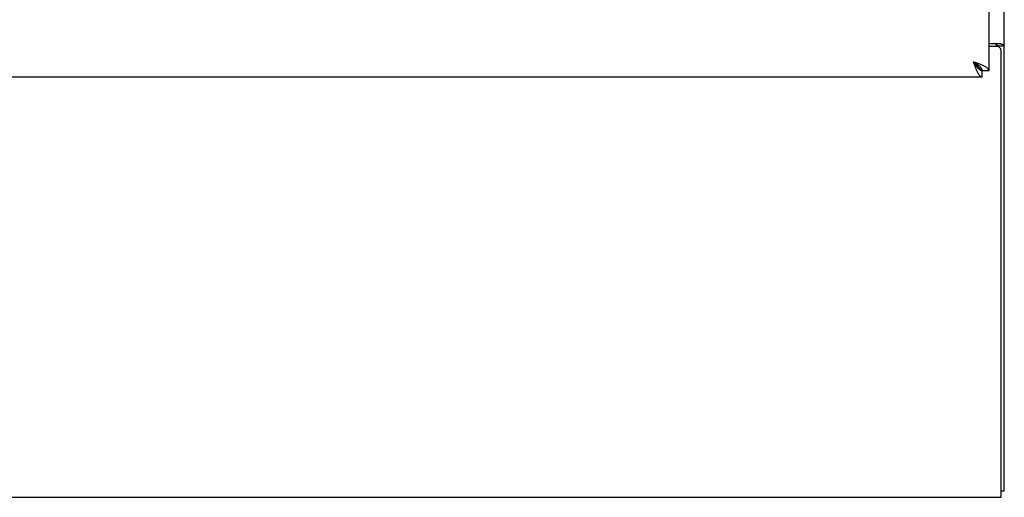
# Model space of a CAD drawing. Header units: inches. Extents: x 0 to 309, y 0 to 200.
# Tile 31 of 109: x 118 to 134, y 62 to 70. Entities that reach past the tile are written whole.
import ezdxf

# ---------------------------------------------------------------- set-up
doc = ezdxf.new("R2010")
doc.units = ezdxf.units.IN
doc.header["$LTSCALE"] = 17
doc.header["$MEASUREMENT"] = 0
doc.layers.get('0').update_dxf_attribs({"linetype": 'CONTINUOUS'})

msp = doc.modelspace()

# ---------------------------------------------------------------- linework, layer by layer
at = {"color": 3, "linetype": 'Continuous'}
for p, q in [((134.293, 62.487), (134.293, 134.279)), ((134.043, 131.529), (134.043, 69.237)), ((134.043, 69.675), (134.224, 69.675)), ((134.181, 69.623), (134.043, 69.623)), ((134.241, 62.383), (134.241, 69.563)), ((133.808, 69.349), (133.797, 69.379)), ((133.939, 69.133), (105.335, 69.133)), ((74.345, 62.383), (134.241, 62.383))]:
    msp.add_line(p, q, dxfattribs=at)
at = {"color": 7, "linetype": 'Continuous'}
for p, q in [((134.189, 69.634), (134.293, 69.634)), ((134.189, 69.634), (134.189, 69.623)), ((133.939, 69.237), (133.797, 69.379)), ((133.81, 69.359), (133.797, 69.379)), ((134.043, 69.237), (133.939, 69.237)), ((133.939, 69.133), (133.939, 69.237)), ((134.241, 62.487), (134.293, 62.487))]:
    msp.add_line(p, q, dxfattribs=at)
for points in [[(134.149, 69.675), (134.149, 69.673), (134.149, 69.671), (134.15, 69.669), (134.15, 69.668), (134.151, 69.666), (134.152, 69.664), (134.153, 69.663), (134.155, 69.661), (134.156, 69.66), (134.158, 69.658), (134.16, 69.657), (134.162, 69.656), (134.164, 69.654), (134.166, 69.653), (134.169, 69.652), (134.174, 69.65)], [(134.174, 69.65), (134.176, 69.648), (134.178, 69.647), (134.181, 69.646), (134.183, 69.645), (134.185, 69.643), (134.186, 69.642), (134.187, 69.64), (134.188, 69.639), (134.189, 69.637), (134.189, 69.636), (134.189, 69.634)], [(133.939, 69.237), (133.939, 69.243), (133.938, 69.25), (133.936, 69.256), (133.934, 69.263), (133.93, 69.269), (133.927, 69.276), (133.922, 69.282), (133.917, 69.289), (133.911, 69.295), (133.905, 69.301), (133.898, 69.308), (133.89, 69.314), (133.882, 69.321), (133.874, 69.327), (133.865, 69.334), (133.856, 69.34), (133.847, 69.347), (133.837, 69.353), (133.827, 69.36), (133.817, 69.366), (133.797, 69.379)], [(133.939, 69.237), (133.933, 69.237), (133.926, 69.238), (133.92, 69.24), (133.914, 69.242), (133.907, 69.246), (133.901, 69.25), (133.894, 69.254), (133.888, 69.259), (133.881, 69.265), (133.875, 69.271), (133.868, 69.278), (133.862, 69.286), (133.855, 69.294), (133.849, 69.302), (133.842, 69.311), (133.836, 69.32), (133.829, 69.329), (133.823, 69.339), (133.816, 69.349), (133.81, 69.359)]]:
    msp.add_lwpolyline(points, dxfattribs=at)
at = {"color": 3, "linetype": 'Continuous'}
for points in [[(134.224, 69.675), (134.226, 69.674), (134.228, 69.672), (134.231, 69.671), (134.234, 69.669), (134.238, 69.668), (134.242, 69.666), (134.246, 69.665), (134.25, 69.663)], [(134.25, 69.663), (134.258, 69.661), (134.262, 69.659), (134.266, 69.658), (134.269, 69.656), (134.273, 69.655), (134.276, 69.654), (134.279, 69.652), (134.282, 69.651), (134.284, 69.649), (134.286, 69.647), (134.288, 69.646), (134.29, 69.644), (134.291, 69.642), (134.292, 69.64), (134.293, 69.639), (134.293, 69.637), (134.293, 69.634)], [(133.949, 69.319), (133.937, 69.324), (133.924, 69.33), (133.911, 69.335), (133.898, 69.341), (133.884, 69.346), (133.87, 69.352), (133.856, 69.357), (133.841, 69.363), (133.827, 69.368), (133.797, 69.379)], [(133.857, 69.227), (133.852, 69.239), (133.846, 69.252), (133.841, 69.265), (133.835, 69.278), (133.83, 69.292), (133.824, 69.306), (133.819, 69.32), (133.813, 69.335), (133.808, 69.349)], [(133.939, 69.133), (133.934, 69.133), (133.928, 69.134), (133.923, 69.137), (133.917, 69.14), (133.912, 69.144), (133.907, 69.149), (133.901, 69.154), (133.896, 69.161), (133.89, 69.168), (133.885, 69.176), (133.879, 69.185), (133.874, 69.195), (133.868, 69.205), (133.863, 69.216), (133.857, 69.227)], [(134.043, 69.237), (134.043, 69.242), (134.042, 69.248), (134.039, 69.253), (134.036, 69.259), (134.032, 69.264), (134.027, 69.27), (134.022, 69.275), (134.015, 69.281), (134.008, 69.286), (134, 69.291), (133.991, 69.297), (133.981, 69.302), (133.971, 69.308), (133.96, 69.313), (133.949, 69.319)]]:
    msp.add_lwpolyline(points, dxfattribs=at)
msp.add_arc((134.181, 69.563), 0.06, 0, 90, dxfattribs=at)

doc.saveas('drawing.dxf')
